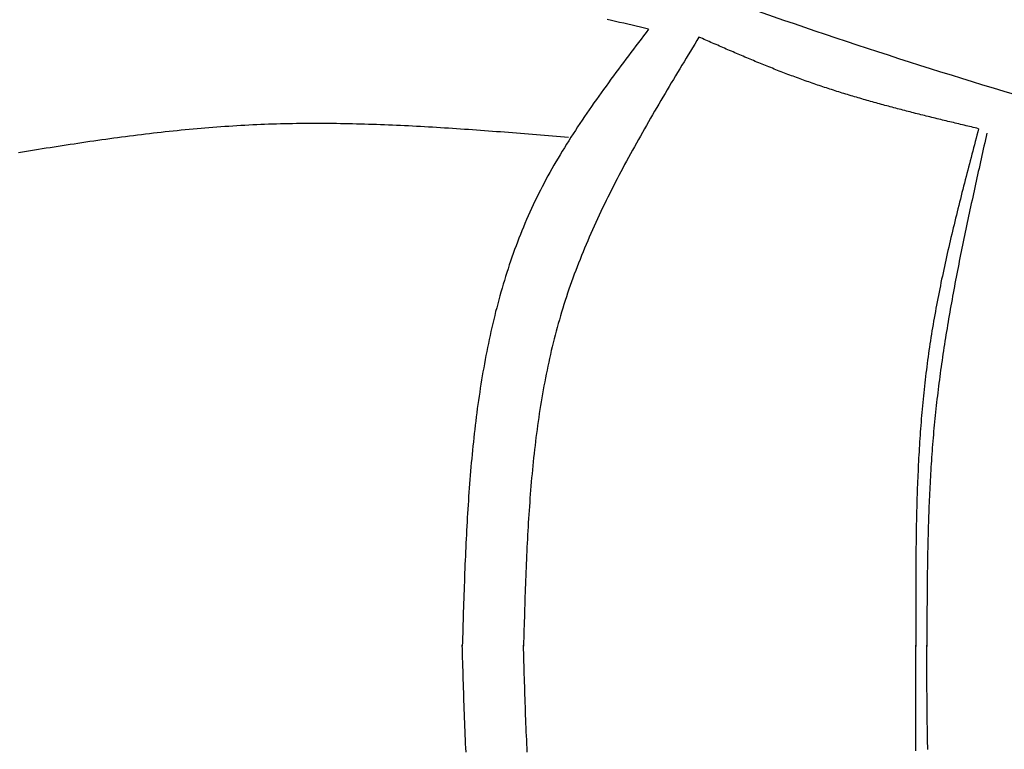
# Model space of a CAD drawing. Extents: x 715 to 7297, y 167 to 5810.
# Tile 26 of 92: x 1818 to 2921, y 4017 to 4834. Entities that reach past the tile are written whole.
import ezdxf

# ---------------------------------------------------------------- set-up
doc = ezdxf.new("R2010")
doc.units = 0
doc.layers.add('CAR', color=10, linetype='CONTINUOUS')

msp = doc.modelspace()

# ---------------------------------------------------------------- linework, layer by layer
at = {"layer": 'CAR'}
for points in [[(2522.33, 4823.11, 0), (2517.69, 4824.19, 0), (2513.05, 4825.27, 0), (2508.42, 4826.35, 0), (2503.78, 4827.43, 0), (2499.14, 4828.5, 0), (2494.5, 4829.58, 0), (2489.86, 4830.64, 0), (2485.22, 4831.71, 0), (2480.58, 4832.77, 0), (2475.94, 4833.82, 0)], [(2522.33, 4823.11, 0), (2519.49, 4819.38, 0), (2516.64, 4815.64, 0), (2513.8, 4811.9, 0), (2510.97, 4808.16, 0), (2508.13, 4804.42, 0), (2505.3, 4800.67, 0), (2502.47, 4796.93, 0), (2499.65, 4793.18, 0), (2496.83, 4789.43, 0), (2494.02, 4785.68, 0), (2491.22, 4781.93, 0), (2488.43, 4778.17, 0), (2485.64, 4774.41, 0), (2482.86, 4770.65, 0), (2480.09, 4766.88, 0), (2477.34, 4763.11, 0), (2474.59, 4759.33, 0), (2471.86, 4755.55, 0), (2469.14, 4751.76, 0), (2466.43, 4747.97, 0), (2463.74, 4744.17, 0), (2461.06, 4740.37, 0), (2458.4, 4736.56, 0), (2455.75, 4732.75, 0), (2453.12, 4728.92, 0), (2450.51, 4725.09, 0), (2447.91, 4721.26, 0), (2445.34, 4717.41, 0), (2442.79, 4713.56, 0), (2440.25, 4709.7, 0), (2437.74, 4705.83, 0), (2435.25, 4701.95, 0), (2432.78, 4698.06, 0), (2430.34, 4694.17, 0), (2427.92, 4690.26, 0), (2425.52, 4686.35, 0), (2423.15, 4682.42, 0), (2420.81, 4678.48, 0), (2418.49, 4674.54, 0), (2416.2, 4670.58, 0), (2413.94, 4666.61, 0), (2411.7, 4662.63, 0), (2409.5, 4658.64, 0), (2407.33, 4654.63, 0), (2405.19, 4650.62, 0), (2403.08, 4646.59, 0), (2401, 4642.55, 0), (2398.96, 4638.49, 0), (2396.95, 4634.42, 0), (2394.98, 4630.34, 0), (2393.03, 4626.24, 0), (2391.12, 4622.13, 0), (2389.25, 4618.01, 0), (2387.4, 4613.88, 0), (2385.59, 4609.73, 0), (2383.81, 4605.57, 0), (2382.06, 4601.4, 0), (2380.35, 4597.21, 0), (2378.66, 4593.01, 0), (2377, 4588.8, 0), (2375.38, 4584.58, 0), (2373.78, 4580.35, 0), (2372.22, 4576.1, 0), (2370.68, 4571.85, 0), (2369.17, 4567.58, 0), (2367.69, 4563.3, 0), (2366.24, 4559.01, 0), (2364.82, 4554.71, 0), (2363.43, 4550.39, 0), (2362.06, 4546.07, 0), (2360.72, 4541.73, 0), (2359.41, 4537.39, 0), (2358.12, 4533.03, 0), (2356.86, 4528.66, 0), (2355.63, 4524.29, 0), (2354.42, 4519.9, 0), (2353.24, 4515.5, 0), (2352.08, 4511.09, 0), (2350.95, 4506.68, 0), (2349.84, 4502.25, 0), (2348.76, 4497.81, 0), (2347.7, 4493.37, 0), (2346.66, 4488.91, 0), (2345.65, 4484.45, 0), (2344.66, 4479.97, 0), (2343.69, 4475.49, 0), (2342.74, 4471, 0), (2341.82, 4466.5, 0), (2340.92, 4461.99, 0), (2340.04, 4457.47, 0), (2339.18, 4452.94, 0), (2338.34, 4448.41, 0), (2337.53, 4443.87, 0), (2336.73, 4439.32, 0), (2335.95, 4434.76, 0), (2335.19, 4430.19, 0), (2334.45, 4425.62, 0), (2333.73, 4421.04, 0), (2333.03, 4416.45, 0), (2332.35, 4411.85, 0), (2331.69, 4407.25, 0), (2331.04, 4402.64, 0), (2330.41, 4398.02, 0), (2329.8, 4393.4, 0), (2329.2, 4388.77, 0), (2328.62, 4384.13, 0), (2328.06, 4379.48, 0), (2327.51, 4374.83, 0), (2326.98, 4370.18, 0), (2326.47, 4365.52, 0), (2325.97, 4360.85, 0), (2325.48, 4356.17, 0), (2325.01, 4351.49, 0), (2324.55, 4346.81, 0), (2324.11, 4342.12, 0), (2323.68, 4337.42, 0), (2323.26, 4332.72, 0), (2322.86, 4328.01, 0), (2322.46, 4323.3, 0), (2322.08, 4318.58, 0), (2321.72, 4313.86, 0), (2321.36, 4309.14, 0), (2321.02, 4304.41, 0), (2320.68, 4299.67, 0), (2320.36, 4294.93, 0), (2320.05, 4290.19, 0), (2319.74, 4285.44, 0), (2319.45, 4280.69, 0), (2319.17, 4275.94, 0), (2318.89, 4271.18, 0), (2318.63, 4266.42, 0), (2318.37, 4261.65, 0), (2318.12, 4256.88, 0), (2317.88, 4252.11, 0), (2317.65, 4247.34, 0), (2317.43, 4242.56, 0), (2317.21, 4237.78, 0), (2317, 4232.99, 0), (2316.79, 4228.21, 0), (2316.59, 4223.42, 0), (2316.4, 4218.63, 0), (2316.21, 4213.84, 0), (2316.03, 4209.04, 0), (2315.85, 4204.25, 0), (2315.68, 4199.45, 0), (2315.51, 4194.65, 0), (2315.34, 4189.85, 0), (2315.18, 4185.04, 0), (2315.03, 4180.24, 0), (2314.87, 4175.43, 0), (2314.72, 4170.63, 0), (2314.57, 4165.82, 0), (2314.42, 4161.01, 0), (2314.28, 4156.2, 0), (2314.13, 4151.39, 0), (2313.99, 4146.58, 0), (2313.85, 4141.77, 0), (2313.71, 4136.96, 0), (2313.57, 4132.14, 0)], [(2578.75, 4814.11, 0), (2576.35, 4810.17, 0), (2573.95, 4806.23, 0), (2571.56, 4802.29, 0), (2569.17, 4798.35, 0), (2566.77, 4794.41, 0), (2564.38, 4790.47, 0), (2561.99, 4786.52, 0), (2559.61, 4782.58, 0), (2557.23, 4778.64, 0), (2554.85, 4774.69, 0), (2552.47, 4770.75, 0), (2550.1, 4766.8, 0), (2547.73, 4762.85, 0), (2545.37, 4758.9, 0), (2543.02, 4754.95, 0), (2540.67, 4750.99, 0), (2538.32, 4747.04, 0), (2535.99, 4743.08, 0), (2533.66, 4739.12, 0), (2531.33, 4735.16, 0), (2529.02, 4731.19, 0), (2526.71, 4727.23, 0), (2524.41, 4723.26, 0), (2522.12, 4719.29, 0), (2519.84, 4715.31, 0), (2517.57, 4711.33, 0), (2515.31, 4707.35, 0), (2513.06, 4703.37, 0), (2510.82, 4699.38, 0), (2508.59, 4695.39, 0), (2506.37, 4691.4, 0), (2504.17, 4687.4, 0), (2501.97, 4683.4, 0), (2499.79, 4679.39, 0), (2497.63, 4675.38, 0), (2495.47, 4671.37, 0), (2493.33, 4667.35, 0), (2491.21, 4663.33, 0), (2489.1, 4659.31, 0), (2487, 4655.28, 0), (2484.92, 4651.24, 0), (2482.85, 4647.2, 0), (2480.81, 4643.16, 0), (2478.77, 4639.11, 0), (2476.76, 4635.05, 0), (2474.76, 4630.99, 0), (2472.78, 4626.93, 0), (2470.82, 4622.86, 0), (2468.88, 4618.78, 0), (2466.95, 4614.7, 0), (2465.05, 4610.61, 0), (2463.16, 4606.52, 0), (2461.3, 4602.42, 0), (2459.45, 4598.31, 0), (2457.63, 4594.2, 0), (2455.82, 4590.08, 0), (2454.04, 4585.95, 0), (2452.28, 4581.82, 0), (2450.55, 4577.68, 0), (2448.83, 4573.54, 0), (2447.14, 4569.38, 0), (2445.47, 4565.23, 0), (2443.83, 4561.06, 0), (2442.21, 4556.88, 0), (2440.62, 4552.7, 0), (2439.05, 4548.51, 0), (2437.5, 4544.32, 0), (2435.98, 4540.11, 0), (2434.49, 4535.9, 0), (2433.02, 4531.68, 0), (2431.59, 4527.45, 0), (2430.17, 4523.22, 0), (2428.79, 4518.97, 0), (2427.44, 4514.72, 0), (2426.11, 4510.45, 0), (2424.81, 4506.18, 0), (2423.54, 4501.9, 0), (2422.29, 4497.62, 0), (2421.08, 4493.32, 0), (2419.89, 4489.02, 0), (2418.73, 4484.71, 0), (2417.59, 4480.39, 0), (2416.48, 4476.06, 0), (2415.39, 4471.72, 0), (2414.33, 4467.38, 0), (2413.3, 4463.03, 0), (2412.29, 4458.67, 0), (2411.3, 4454.31, 0), (2410.34, 4449.94, 0), (2409.4, 4445.56, 0), (2408.48, 4441.17, 0), (2407.59, 4436.78, 0), (2406.72, 4432.38, 0), (2405.87, 4427.97, 0), (2405.04, 4423.56, 0), (2404.24, 4419.14, 0), (2403.45, 4414.72, 0), (2402.69, 4410.28, 0), (2401.95, 4405.84, 0), (2401.22, 4401.4, 0), (2400.52, 4396.95, 0), (2399.84, 4392.49, 0), (2399.17, 4388.03, 0), (2398.53, 4383.56, 0), (2397.9, 4379.09, 0), (2397.29, 4374.61, 0), (2396.7, 4370.13, 0), (2396.13, 4365.64, 0), (2395.57, 4361.14, 0), (2395.03, 4356.65, 0), (2394.51, 4352.14, 0), (2394, 4347.63, 0), (2393.51, 4343.12, 0), (2393.04, 4338.6, 0), (2392.57, 4334.08, 0), (2392.13, 4329.55, 0), (2391.7, 4325.02, 0), (2391.28, 4320.48, 0), (2390.88, 4315.94, 0), (2390.49, 4311.39, 0), (2390.11, 4306.85, 0), (2389.74, 4302.29, 0), (2389.39, 4297.74, 0), (2389.05, 4293.18, 0), (2388.73, 4288.61, 0), (2388.41, 4284.05, 0), (2388.1, 4279.48, 0), (2387.81, 4274.9, 0), (2387.52, 4270.33, 0), (2387.25, 4265.75, 0), (2386.99, 4261.16, 0), (2386.73, 4256.58, 0), (2386.48, 4251.99, 0), (2386.25, 4247.4, 0), (2386.02, 4242.81, 0), (2385.8, 4238.21, 0), (2385.58, 4233.61, 0), (2385.38, 4229.01, 0), (2385.18, 4224.41, 0), (2384.99, 4219.81, 0), (2384.8, 4215.2, 0), (2384.62, 4210.59, 0), (2384.45, 4205.98, 0), (2384.28, 4201.37, 0), (2384.12, 4196.76, 0), (2383.96, 4192.14, 0), (2383.8, 4187.53, 0), (2383.65, 4182.91, 0), (2383.51, 4178.29, 0), (2383.36, 4173.68, 0), (2383.22, 4169.06, 0), (2383.09, 4164.43, 0), (2382.95, 4159.81, 0), (2382.82, 4155.19, 0), (2382.69, 4150.57, 0), (2382.56, 4145.95, 0), (2382.43, 4141.32, 0), (2382.3, 4136.7, 0), (2382.17, 4132.08, 0)], [(2892.07, 4711.56, 0), (2890.05, 4712.04, 0), (2888.02, 4712.53, 0), (2886, 4713.01, 0), (2883.97, 4713.49, 0), (2881.94, 4713.97, 0), (2879.92, 4714.46, 0), (2877.89, 4714.94, 0), (2875.87, 4715.43, 0), (2873.84, 4715.91, 0), (2871.81, 4716.39, 0), (2869.79, 4716.88, 0), (2867.76, 4717.36, 0), (2865.74, 4717.85, 0), (2863.71, 4718.34, 0), (2861.69, 4718.82, 0), (2859.66, 4719.31, 0), (2857.64, 4719.8, 0), (2855.62, 4720.29, 0), (2853.59, 4720.78, 0), (2851.57, 4721.27, 0), (2849.55, 4721.76, 0), (2847.52, 4722.26, 0), (2845.5, 4722.75, 0), (2843.48, 4723.25, 0), (2841.46, 4723.74, 0), (2839.44, 4724.24, 0), (2837.42, 4724.74, 0), (2835.4, 4725.24, 0), (2833.38, 4725.74, 0), (2831.36, 4726.24, 0), (2829.34, 4726.74, 0), (2827.32, 4727.25, 0), (2825.3, 4727.76, 0), (2823.28, 4728.26, 0), (2821.27, 4728.77, 0), (2819.25, 4729.28, 0), (2817.23, 4729.8, 0), (2815.22, 4730.31, 0), (2813.2, 4730.83, 0), (2811.19, 4731.34, 0), (2809.18, 4731.86, 0), (2807.16, 4732.39, 0), (2805.15, 4732.91, 0), (2803.14, 4733.43, 0), (2801.13, 4733.96, 0), (2799.12, 4734.49, 0), (2797.11, 4735.02, 0), (2795.1, 4735.56, 0), (2793.09, 4736.09, 0), (2791.08, 4736.63, 0), (2789.08, 4737.17, 0), (2787.07, 4737.71, 0), (2785.07, 4738.26, 0), (2783.06, 4738.81, 0), (2781.06, 4739.35, 0), (2779.06, 4739.91, 0), (2777.06, 4740.46, 0), (2775.05, 4741.02, 0), (2773.06, 4741.58, 0), (2771.06, 4742.14, 0), (2769.06, 4742.71, 0), (2767.06, 4743.28, 0), (2765.07, 4743.85, 0), (2763.07, 4744.42, 0), (2761.08, 4745, 0), (2759.08, 4745.58, 0), (2757.09, 4746.16, 0), (2755.1, 4746.74, 0), (2753.11, 4747.33, 0), (2751.12, 4747.92, 0), (2749.13, 4748.52, 0), (2747.15, 4749.12, 0), (2745.16, 4749.72, 0), (2743.18, 4750.32, 0), (2741.19, 4750.93, 0), (2739.21, 4751.54, 0), (2737.23, 4752.16, 0), (2735.25, 4752.78, 0), (2733.27, 4753.4, 0), (2731.3, 4754.02, 0), (2729.32, 4754.65, 0), (2727.34, 4755.29, 0), (2725.37, 4755.92, 0), (2723.4, 4756.56, 0), (2721.43, 4757.21, 0), (2719.46, 4757.86, 0), (2717.49, 4758.51, 0), (2715.52, 4759.16, 0), (2713.56, 4759.82, 0), (2711.59, 4760.49, 0), (2709.63, 4761.15, 0), (2707.67, 4761.83, 0), (2705.71, 4762.5, 0), (2703.75, 4763.18, 0), (2701.79, 4763.87, 0), (2699.84, 4764.56, 0), (2697.88, 4765.25, 0), (2695.93, 4765.95, 0), (2693.98, 4766.65, 0), (2692.03, 4767.35, 0), (2690.08, 4768.07, 0), (2688.14, 4768.78, 0), (2686.19, 4769.5, 0), (2684.25, 4770.22, 0), (2682.3, 4770.95, 0), (2680.36, 4771.68, 0), (2678.42, 4772.41, 0), (2676.49, 4773.15, 0), (2674.55, 4773.9, 0), (2672.61, 4774.64, 0), (2670.68, 4775.39, 0), (2668.74, 4776.14, 0), (2666.81, 4776.9, 0), (2664.88, 4777.66, 0), (2662.95, 4778.42, 0), (2661.02, 4779.19, 0), (2659.09, 4779.96, 0), (2657.16, 4780.73, 0), (2655.24, 4781.5, 0), (2653.31, 4782.28, 0), (2651.39, 4783.06, 0), (2649.47, 4783.85, 0), (2647.54, 4784.63, 0), (2645.62, 4785.42, 0), (2643.7, 4786.21, 0), (2641.78, 4787.01, 0), (2639.86, 4787.8, 0), (2637.95, 4788.6, 0), (2636.03, 4789.4, 0), (2634.11, 4790.2, 0), (2632.2, 4791.01, 0), (2630.28, 4791.82, 0), (2628.37, 4792.63, 0), (2626.45, 4793.44, 0), (2624.54, 4794.25, 0), (2622.63, 4795.06, 0), (2620.72, 4795.88, 0), (2618.8, 4796.7, 0), (2616.89, 4797.52, 0), (2614.98, 4798.34, 0), (2613.07, 4799.16, 0), (2611.16, 4799.98, 0), (2609.25, 4800.81, 0), (2607.35, 4801.63, 0), (2605.44, 4802.46, 0), (2603.53, 4803.29, 0), (2601.62, 4804.12, 0), (2599.71, 4804.95, 0), (2597.81, 4805.78, 0), (2595.9, 4806.61, 0), (2593.99, 4807.44, 0), (2592.09, 4808.27, 0), (2590.18, 4809.11, 0), (2588.28, 4809.94, 0), (2586.37, 4810.77, 0), (2584.46, 4811.61, 0), (2582.56, 4812.44, 0), (2580.65, 4813.27, 0), (2578.75, 4814.11, 0)], [(2432.49, 4701.68, 0), (2428, 4702.05, 0), (2423.51, 4702.43, 0), (2419.03, 4702.8, 0), (2414.54, 4703.17, 0), (2410.06, 4703.54, 0), (2405.57, 4703.91, 0), (2401.08, 4704.28, 0), (2396.6, 4704.65, 0), (2392.11, 4705.02, 0), (2387.63, 4705.38, 0), (2383.14, 4705.75, 0), (2378.65, 4706.11, 0), (2374.17, 4706.47, 0), (2369.68, 4706.82, 0), (2365.2, 4707.18, 0), (2360.71, 4707.53, 0), (2356.23, 4707.88, 0), (2351.74, 4708.22, 0), (2347.26, 4708.56, 0), (2342.77, 4708.9, 0), (2338.29, 4709.23, 0), (2333.8, 4709.56, 0), (2329.32, 4709.89, 0), (2324.84, 4710.21, 0), (2320.35, 4710.53, 0), (2315.87, 4710.84, 0), (2311.38, 4711.15, 0), (2306.9, 4711.45, 0), (2302.42, 4711.75, 0), (2297.94, 4712.04, 0), (2293.45, 4712.33, 0), (2288.97, 4712.61, 0), (2284.49, 4712.88, 0), (2280.01, 4713.15, 0), (2275.53, 4713.41, 0), (2271.05, 4713.66, 0), (2266.57, 4713.91, 0), (2262.08, 4714.15, 0), (2257.6, 4714.39, 0), (2253.13, 4714.61, 0), (2248.65, 4714.83, 0), (2244.17, 4715.04, 0), (2239.69, 4715.25, 0), (2235.21, 4715.44, 0), (2230.73, 4715.63, 0), (2226.25, 4715.81, 0), (2221.78, 4715.98, 0), (2217.3, 4716.14, 0), (2212.82, 4716.29, 0), (2208.35, 4716.44, 0), (2203.87, 4716.57, 0), (2199.4, 4716.69, 0), (2194.92, 4716.81, 0), (2190.45, 4716.91, 0), (2185.97, 4717.01, 0), (2181.5, 4717.09, 0), (2177.03, 4717.16, 0), (2172.56, 4717.23, 0), (2168.08, 4717.28, 0), (2163.61, 4717.32, 0), (2159.14, 4717.35, 0), (2154.67, 4717.37, 0), (2150.2, 4717.37, 0), (2145.73, 4717.37, 0), (2141.26, 4717.35, 0), (2136.79, 4717.32, 0), (2132.33, 4717.27, 0), (2127.86, 4717.22, 0), (2123.39, 4717.15, 0), (2118.93, 4717.07, 0), (2114.46, 4716.98, 0), (2110, 4716.87, 0), (2105.53, 4716.75, 0), (2101.07, 4716.61, 0), (2096.61, 4716.46, 0), (2092.14, 4716.3, 0), (2087.68, 4716.13, 0), (2083.22, 4715.93, 0), (2078.76, 4715.73, 0), (2074.3, 4715.51, 0), (2069.84, 4715.27, 0), (2065.38, 4715.03, 0), (2060.93, 4714.76, 0), (2056.47, 4714.49, 0), (2052.01, 4714.2, 0), (2047.56, 4713.9, 0), (2043.1, 4713.58, 0), (2038.64, 4713.26, 0), (2034.19, 4712.92, 0), (2029.74, 4712.56, 0), (2025.28, 4712.2, 0), (2020.83, 4711.82, 0), (2016.38, 4711.43, 0), (2011.93, 4711.03, 0), (2007.47, 4710.62, 0), (2003.02, 4710.2, 0), (1998.57, 4709.76, 0), (1994.12, 4709.31, 0), (1989.67, 4708.86, 0), (1985.23, 4708.39, 0), (1980.78, 4707.91, 0), (1976.33, 4707.42, 0), (1971.88, 4706.93, 0), (1967.44, 4706.42, 0), (1962.99, 4705.9, 0), (1958.54, 4705.37, 0), (1954.1, 4704.84, 0), (1949.65, 4704.29, 0), (1945.21, 4703.73, 0), (1940.76, 4703.17, 0), (1936.32, 4702.6, 0), (1931.87, 4702.01, 0), (1927.43, 4701.42, 0), (1922.99, 4700.83, 0), (1918.55, 4700.22, 0), (1914.1, 4699.61, 0), (1909.66, 4698.98, 0), (1905.22, 4698.36, 0), (1900.78, 4697.72, 0), (1896.34, 4697.08, 0), (1891.9, 4696.43, 0), (1887.46, 4695.77, 0), (1883.02, 4695.1, 0), (1878.58, 4694.43, 0), (1874.14, 4693.76, 0), (1869.7, 4693.08, 0), (1865.26, 4692.39, 0), (1860.82, 4691.69, 0), (1856.38, 4690.99, 0), (1851.94, 4690.29, 0), (1847.51, 4689.58, 0), (1843.07, 4688.86, 0), (1838.63, 4688.15, 0), (1834.19, 4687.42, 0), (1829.76, 4686.69, 0), (1825.32, 4685.96, 0), (1820.88, 4685.22, 0), (1816.45, 4684.48, 0)], [(2892.07, 4711.56, 0), (2891.13, 4707.98, 0), (2890.18, 4704.4, 0), (2889.23, 4700.82, 0), (2888.29, 4697.24, 0), (2887.34, 4693.66, 0), (2886.4, 4690.08, 0), (2885.45, 4686.5, 0), (2884.51, 4682.92, 0), (2883.57, 4679.34, 0), (2882.63, 4675.76, 0), (2881.69, 4672.18, 0), (2880.76, 4668.6, 0), (2879.83, 4665.01, 0), (2878.89, 4661.43, 0), (2877.97, 4657.85, 0), (2877.04, 4654.27, 0), (2876.12, 4650.68, 0), (2875.2, 4647.1, 0), (2874.28, 4643.52, 0), (2873.37, 4639.93, 0), (2872.46, 4636.35, 0), (2871.55, 4632.76, 0), (2870.65, 4629.17, 0), (2869.75, 4625.59, 0), (2868.86, 4622, 0), (2867.97, 4618.41, 0), (2867.08, 4614.83, 0), (2866.2, 4611.24, 0), (2865.32, 4607.65, 0), (2864.45, 4604.06, 0), (2863.59, 4600.47, 0), (2862.73, 4596.87, 0), (2861.88, 4593.28, 0), (2861.03, 4589.69, 0), (2860.19, 4586.09, 0), (2859.35, 4582.5, 0), (2858.52, 4578.9, 0), (2857.7, 4575.31, 0), (2856.88, 4571.71, 0), (2856.07, 4568.11, 0), (2855.27, 4564.51, 0), (2854.48, 4560.91, 0), (2853.69, 4557.31, 0), (2852.91, 4553.71, 0), (2852.14, 4550.11, 0), (2851.38, 4546.5, 0), (2850.62, 4542.9, 0), (2849.87, 4539.29, 0), (2849.13, 4535.68, 0), (2848.4, 4532.07, 0), (2847.68, 4528.46, 0), (2846.97, 4524.85, 0), (2846.27, 4521.24, 0), (2845.57, 4517.62, 0), (2844.89, 4514.01, 0), (2844.21, 4510.39, 0), (2843.55, 4506.78, 0), (2842.89, 4503.16, 0), (2842.25, 4499.54, 0), (2841.62, 4495.91, 0), (2840.99, 4492.29, 0), (2840.38, 4488.67, 0), (2839.78, 4485.04, 0), (2839.19, 4481.41, 0), (2838.61, 4477.78, 0), (2838.04, 4474.15, 0), (2837.49, 4470.52, 0), (2836.94, 4466.89, 0), (2836.41, 4463.25, 0), (2835.89, 4459.62, 0), (2835.39, 4455.98, 0), (2834.89, 4452.34, 0), (2834.41, 4448.69, 0), (2833.93, 4445.05, 0), (2833.47, 4441.41, 0), (2833.02, 4437.76, 0), (2832.58, 4434.11, 0), (2832.16, 4430.46, 0), (2831.74, 4426.81, 0), (2831.33, 4423.16, 0), (2830.94, 4419.51, 0), (2830.55, 4415.85, 0), (2830.18, 4412.2, 0), (2829.81, 4408.54, 0), (2829.46, 4404.88, 0), (2829.12, 4401.22, 0), (2828.78, 4397.56, 0), (2828.46, 4393.89, 0), (2828.14, 4390.23, 0), (2827.84, 4386.56, 0), (2827.54, 4382.9, 0), (2827.25, 4379.23, 0), (2826.97, 4375.56, 0), (2826.7, 4371.89, 0), (2826.44, 4368.22, 0), (2826.19, 4364.55, 0), (2825.95, 4360.87, 0), (2825.71, 4357.2, 0), (2825.49, 4353.52, 0), (2825.27, 4349.84, 0), (2825.06, 4346.17, 0), (2824.85, 4342.49, 0), (2824.66, 4338.81, 0), (2824.47, 4335.12, 0), (2824.29, 4331.44, 0), (2824.12, 4327.76, 0), (2823.95, 4324.07, 0), (2823.79, 4320.39, 0), (2823.64, 4316.7, 0), (2823.49, 4313.02, 0), (2823.35, 4309.33, 0), (2823.22, 4305.64, 0), (2823.09, 4301.95, 0), (2822.97, 4298.26, 0), (2822.86, 4294.57, 0), (2822.75, 4290.88, 0), (2822.65, 4287.18, 0), (2822.55, 4283.49, 0), (2822.46, 4279.8, 0), (2822.38, 4276.1, 0), (2822.3, 4272.41, 0), (2822.22, 4268.71, 0), (2822.15, 4265.01, 0), (2822.08, 4261.32, 0), (2822.02, 4257.62, 0), (2821.97, 4253.92, 0), (2821.92, 4250.22, 0), (2821.87, 4246.52, 0), (2821.82, 4242.82, 0), (2821.79, 4239.12, 0), (2821.75, 4235.42, 0), (2821.72, 4231.71, 0), (2821.69, 4228.01, 0), (2821.67, 4224.31, 0), (2821.64, 4220.6, 0), (2821.63, 4216.9, 0), (2821.61, 4213.2, 0), (2821.6, 4209.49, 0), (2821.59, 4205.79, 0), (2821.58, 4202.08, 0), (2821.58, 4198.38, 0), (2821.58, 4194.67, 0), (2821.58, 4190.96, 0), (2821.58, 4187.26, 0), (2821.59, 4183.55, 0), (2821.6, 4179.84, 0), (2821.6, 4176.13, 0), (2821.61, 4172.43, 0), (2821.63, 4168.72, 0), (2821.64, 4165.01, 0), (2821.65, 4161.3, 0), (2821.67, 4157.59, 0), (2821.69, 4153.89, 0), (2821.7, 4150.18, 0), (2821.72, 4146.47, 0), (2821.74, 4142.76, 0), (2821.76, 4139.05, 0), (2821.78, 4135.34, 0), (2821.8, 4131.63, 0)], [(2901.24, 4706.49, 0), (2900.44, 4702.92, 0), (2899.64, 4699.34, 0), (2898.84, 4695.77, 0), (2898.04, 4692.19, 0), (2897.24, 4688.62, 0), (2896.45, 4685.04, 0), (2895.65, 4681.47, 0), (2894.85, 4677.89, 0), (2894.05, 4674.32, 0), (2893.26, 4670.74, 0), (2892.46, 4667.17, 0), (2891.67, 4663.59, 0), (2890.88, 4660.02, 0), (2890.09, 4656.44, 0), (2889.3, 4652.86, 0), (2888.51, 4649.29, 0), (2887.73, 4645.71, 0), (2886.95, 4642.13, 0), (2886.16, 4638.56, 0), (2885.38, 4634.98, 0), (2884.61, 4631.4, 0), (2883.83, 4627.82, 0), (2883.06, 4624.24, 0), (2882.29, 4620.67, 0), (2881.52, 4617.09, 0), (2880.76, 4613.51, 0), (2880, 4609.93, 0), (2879.24, 4606.35, 0), (2878.48, 4602.77, 0), (2877.73, 4599.19, 0), (2876.98, 4595.61, 0), (2876.24, 4592.03, 0), (2875.5, 4588.45, 0), (2874.76, 4584.87, 0), (2874.02, 4581.28, 0), (2873.29, 4577.7, 0), (2872.56, 4574.12, 0), (2871.84, 4570.53, 0), (2871.12, 4566.95, 0), (2870.41, 4563.37, 0), (2869.7, 4559.78, 0), (2868.99, 4556.2, 0), (2868.29, 4552.61, 0), (2867.6, 4549.02, 0), (2866.91, 4545.44, 0), (2866.22, 4541.85, 0), (2865.54, 4538.26, 0), (2864.86, 4534.67, 0), (2864.19, 4531.09, 0), (2863.53, 4527.5, 0), (2862.87, 4523.91, 0), (2862.22, 4520.31, 0), (2861.57, 4516.72, 0), (2860.93, 4513.13, 0), (2860.29, 4509.54, 0), (2859.66, 4505.95, 0), (2859.04, 4502.35, 0), (2858.42, 4498.76, 0), (2857.81, 4495.16, 0), (2857.2, 4491.57, 0), (2856.6, 4487.97, 0), (2856.01, 4484.37, 0), (2855.43, 4480.77, 0), (2854.85, 4477.17, 0), (2854.28, 4473.57, 0), (2853.72, 4469.97, 0), (2853.16, 4466.37, 0), (2852.61, 4462.77, 0), (2852.07, 4459.17, 0), (2851.54, 4455.56, 0), (2851.01, 4451.96, 0), (2850.49, 4448.35, 0), (2849.98, 4444.75, 0), (2849.48, 4441.14, 0), (2848.99, 4437.53, 0), (2848.5, 4433.92, 0), (2848.02, 4430.31, 0), (2847.56, 4426.7, 0), (2847.1, 4423.09, 0), (2846.64, 4419.48, 0), (2846.2, 4415.87, 0), (2845.77, 4412.25, 0), (2845.34, 4408.64, 0), (2844.93, 4405.02, 0), (2844.52, 4401.4, 0), (2844.13, 4397.78, 0), (2843.74, 4394.16, 0), (2843.36, 4390.54, 0), (2842.99, 4386.92, 0), (2842.64, 4383.3, 0), (2842.29, 4379.68, 0), (2841.95, 4376.05, 0), (2841.62, 4372.43, 0), (2841.3, 4368.8, 0), (2840.99, 4365.17, 0), (2840.69, 4361.54, 0), (2840.4, 4357.91, 0), (2840.12, 4354.28, 0), (2839.84, 4350.65, 0), (2839.58, 4347.02, 0), (2839.32, 4343.39, 0), (2839.07, 4339.75, 0), (2838.83, 4336.12, 0), (2838.6, 4332.48, 0), (2838.37, 4328.84, 0), (2838.16, 4325.21, 0), (2837.95, 4321.57, 0), (2837.75, 4317.93, 0), (2837.55, 4314.29, 0), (2837.37, 4310.65, 0), (2837.19, 4307.01, 0), (2837.01, 4303.36, 0), (2836.85, 4299.72, 0), (2836.69, 4296.08, 0), (2836.53, 4292.43, 0), (2836.39, 4288.79, 0), (2836.24, 4285.14, 0), (2836.11, 4281.49, 0), (2835.98, 4277.85, 0), (2835.86, 4274.2, 0), (2835.74, 4270.55, 0), (2835.63, 4266.9, 0), (2835.52, 4263.25, 0), (2835.42, 4259.6, 0), (2835.32, 4255.95, 0), (2835.23, 4252.3, 0), (2835.14, 4248.65, 0), (2835.06, 4245, 0), (2834.98, 4241.34, 0), (2834.91, 4237.69, 0), (2834.84, 4234.04, 0), (2834.77, 4230.38, 0), (2834.71, 4226.73, 0), (2834.65, 4223.07, 0), (2834.6, 4219.42, 0), (2834.55, 4215.76, 0), (2834.5, 4212.11, 0), (2834.46, 4208.45, 0), (2834.41, 4204.8, 0), (2834.38, 4201.14, 0), (2834.34, 4197.48, 0), (2834.31, 4193.82, 0), (2834.28, 4190.17, 0), (2834.25, 4186.51, 0), (2834.22, 4182.85, 0), (2834.2, 4179.19, 0), (2834.17, 4175.53, 0), (2834.15, 4171.87, 0), (2834.13, 4168.22, 0), (2834.12, 4164.56, 0), (2834.1, 4160.9, 0), (2834.08, 4157.24, 0), (2834.07, 4153.58, 0), (2834.06, 4149.92, 0), (2834.04, 4146.26, 0), (2834.03, 4142.6, 0), (2834.02, 4138.94, 0), (2834.01, 4135.28, 0), (2834, 4131.62, 0)], [(2317.78, 4013.2, 0), (2317.55, 4017.98, 0), (2317.33, 4022.76, 0), (2317.12, 4027.54, 0), (2316.91, 4032.32, 0), (2316.71, 4037.11, 0), (2316.51, 4041.9, 0), (2316.33, 4046.69, 0), (2316.14, 4051.48, 0), (2315.96, 4056.27, 0), (2315.79, 4061.07, 0), (2315.62, 4065.87, 0), (2315.46, 4070.67, 0), (2315.3, 4075.47, 0), (2315.14, 4080.28, 0), (2314.98, 4085.08, 0), (2314.83, 4089.89, 0), (2314.69, 4094.69, 0), (2314.54, 4099.5, 0), (2314.4, 4104.31, 0), (2314.26, 4109.12, 0), (2314.12, 4113.93, 0), (2313.98, 4118.74, 0), (2313.84, 4123.55, 0), (2313.7, 4128.36, 0), (2313.57, 4133.17, 0)], [(2386.38, 4013.27, 0), (2386.15, 4017.86, 0), (2385.92, 4022.45, 0), (2385.71, 4027.05, 0), (2385.5, 4031.64, 0), (2385.3, 4036.24, 0), (2385.1, 4040.85, 0), (2384.91, 4045.45, 0), (2384.73, 4050.06, 0), (2384.56, 4054.67, 0), (2384.39, 4059.28, 0), (2384.22, 4063.89, 0), (2384.06, 4068.5, 0), (2383.91, 4073.11, 0), (2383.76, 4077.73, 0), (2383.61, 4082.35, 0), (2383.47, 4086.97, 0), (2383.33, 4091.58, 0), (2383.19, 4096.2, 0), (2383.06, 4100.83, 0), (2382.93, 4105.45, 0), (2382.8, 4110.07, 0), (2382.67, 4114.69, 0), (2382.54, 4119.31, 0), (2382.42, 4123.94, 0), (2382.29, 4128.56, 0), (2382.17, 4133.19, 0)], [(2821.82, 4014.67, 0), (2821.77, 4018.37, 0), (2821.73, 4022.07, 0), (2821.69, 4025.77, 0), (2821.66, 4029.47, 0), (2821.63, 4033.17, 0), (2821.61, 4036.88, 0), (2821.59, 4040.58, 0), (2821.57, 4044.28, 0), (2821.56, 4047.99, 0), (2821.54, 4051.69, 0), (2821.53, 4055.4, 0), (2821.53, 4059.1, 0), (2821.53, 4062.81, 0), (2821.52, 4066.51, 0), (2821.53, 4070.22, 0), (2821.53, 4073.93, 0), (2821.54, 4077.63, 0), (2821.55, 4081.34, 0), (2821.56, 4085.05, 0), (2821.57, 4088.75, 0), (2821.58, 4092.46, 0), (2821.6, 4096.17, 0), (2821.61, 4099.88, 0), (2821.63, 4103.59, 0), (2821.65, 4107.29, 0), (2821.67, 4111, 0), (2821.69, 4114.71, 0), (2821.71, 4118.42, 0), (2821.73, 4122.13, 0), (2821.75, 4125.84, 0), (2821.77, 4129.55, 0), (2821.8, 4133.26, 0)], [(2835.04, 4016.23, 0), (2834.96, 4019.88, 0), (2834.89, 4023.53, 0), (2834.82, 4027.19, 0), (2834.75, 4030.84, 0), (2834.69, 4034.49, 0), (2834.63, 4038.15, 0), (2834.58, 4041.8, 0), (2834.53, 4045.46, 0), (2834.48, 4049.11, 0), (2834.43, 4052.77, 0), (2834.39, 4056.43, 0), (2834.35, 4060.08, 0), (2834.32, 4063.74, 0), (2834.28, 4067.4, 0), (2834.25, 4071.05, 0), (2834.23, 4074.71, 0), (2834.2, 4078.37, 0), (2834.18, 4082.03, 0), (2834.16, 4085.69, 0), (2834.14, 4089.34, 0), (2834.12, 4093, 0), (2834.1, 4096.66, 0), (2834.09, 4100.32, 0), (2834.08, 4103.98, 0), (2834.06, 4107.64, 0), (2834.05, 4111.3, 0), (2834.04, 4114.96, 0), (2834.03, 4118.62, 0), (2834.02, 4122.28, 0), (2834.01, 4125.94, 0), (2834.01, 4129.6, 0), (2834, 4133.26, 0)]]:
    msp.add_polyline3d(points, dxfattribs=at)
msp.add_arc((4698.786, 10690.225), 6197.207, 250.355167, 254.006031, dxfattribs=at)

doc.saveas('drawing.dxf')
